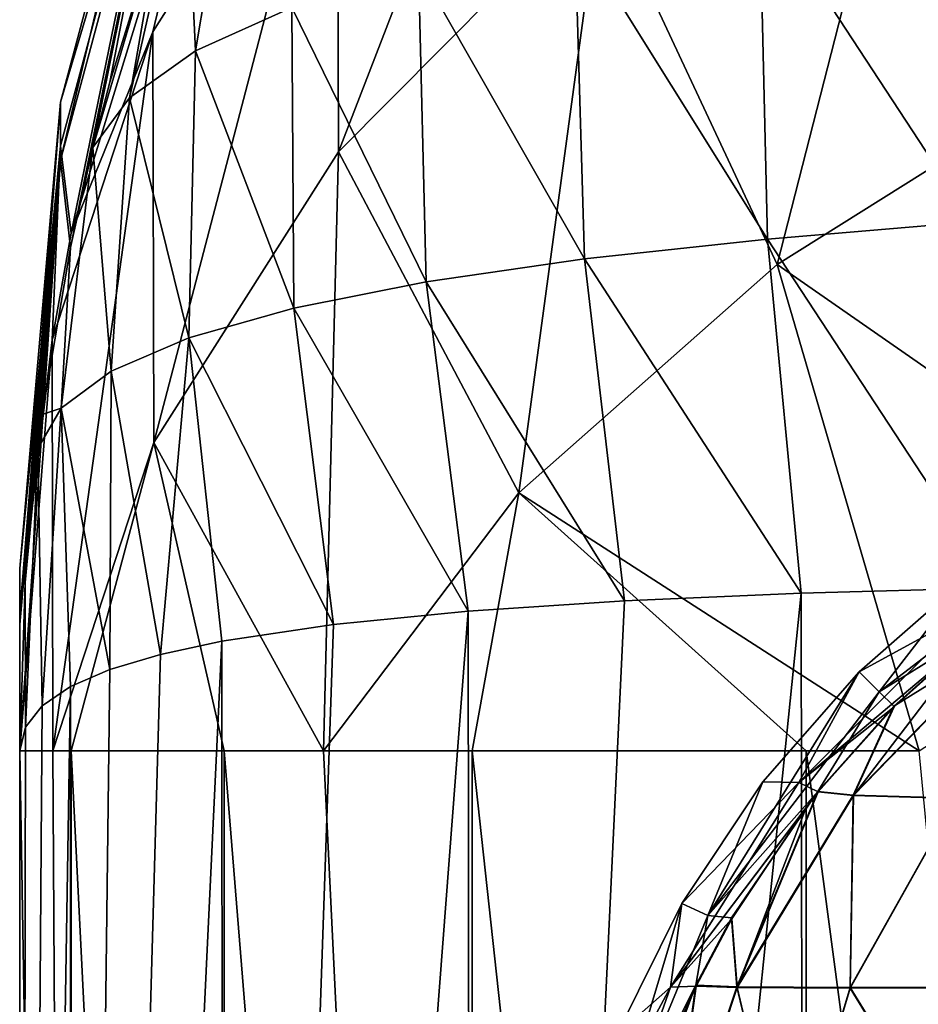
# Model space of a CAD drawing. Header units: metres. Extents: x -90 to 90, y -173 to 74.
# Tile 33 of 256: x -83.5 to -79.48, y 0.05 to 4.45. Entities that reach past the tile are written whole.
import ezdxf

# ---------------------------------------------------------------- set-up
doc = ezdxf.new("R2010")
doc.units = ezdxf.units.M
doc.layers.add('solid_509418', color=7, linetype='CONTINUOUS')

msp = doc.modelspace()

# ---------------------------------------------------------------- linework, layer by layer
at = {"layer": 'solid_509418'}
for points in [[(-80.907799, 6.880981, 15.300287), (-82.080185, 5.69826, 13.918365), (-82.074142, 3.861439, 15.502117)], [(-80.907799, 6.880981, 15.300287), (-82.074142, 3.861439, 15.502117), (-80.901352, 5.042446, 16.882036)], [(-82.776314, 6.103094, -0.406928), (-83.317696, 4.082662, -0.395525), (-82.776314, 5.902976, 5.383649)], [(-83.317696, 3.824638, -6.021288), (-83.317696, 4.082662, -0.395525), (-82.776314, 6.103094, -0.406928)], [(-82.776314, 5.837631, -6.194877), (-83.317696, 3.824638, -6.021288), (-82.776314, 6.103094, -0.406928)], [(-79.420204, 6.066545, 18.078619), (-80.901352, 5.042446, 16.882036), (-80.11412, 3.357645, 18.566851)], [(-79.420204, 6.066545, 18.078619), (-80.11412, 3.357645, 18.566851), (-78.711029, 4.236138, 19.593306)], [(-82.776314, 5.902976, 5.383649), (-83.317696, 3.888152, 5.232792), (-83.269264, 3.498243, 10.861614)], [(-83.317696, 4.082662, -0.395525), (-83.317696, 3.888152, 5.232792), (-82.776314, 5.902976, 5.383649)], [(-82.776314, 5.902976, 5.383649), (-83.269264, 3.498243, 10.861614), (-82.585938, 5.723052, 11.209321)], [(-83.272789, 3.434378, -11.151098), (-83.317696, 3.824638, -6.021288), (-82.776314, 5.837631, -6.194877)], [(-83.172531, 3.881033, -11.271689), (-83.272789, 3.434378, -11.151098), (-82.776314, 5.837631, -6.194877)], [(-83.096611, 4.173337, -11.349611), (-83.172531, 3.881033, -11.271689), (-82.776314, 5.837631, -6.194877)], [(-82.871017, 4.901172, -11.539332), (-83.096611, 4.173337, -11.349611), (-82.776314, 5.837631, -6.194877)], [(-82.904976, 4.397362, 12.398364), (-82.585938, 5.723052, 11.209321), (-83.269264, 3.498243, 10.861614)], [(-82.080185, 5.69826, 13.918365), (-82.585938, 5.723052, 11.209321), (-82.904976, 4.397362, 12.398364)], [(-82.080185, 5.69826, 13.918365), (-82.904976, 4.397362, 12.398364), (-82.900108, 2.56226, 13.984124)], [(-82.080185, 5.69826, 13.918365), (-82.900108, 2.56226, 13.984124), (-82.074142, 3.861439, 15.502117)], [(-82.713943, 4.312116, -13.666863), (-82.757195, 5.214737, -11.619254), (-82.516678, 5.482224, -12.821634)], [(-82.283859, 4.506252, -14.846079), (-82.713943, 4.312116, -13.666863), (-82.516678, 5.482224, -12.821634)], [(-83.00898, 4.103078, -12.471182), (-82.871017, 4.901172, -11.539332), (-82.757195, 5.214737, -11.619254)], [(-82.713943, 4.312116, -13.666863), (-83.00898, 4.103078, -12.471182), (-82.757195, 5.214737, -11.619254)], [(-79.241859, 3.54833, -19.505985), (-80.192383, 4.998717, -18.092445), (-79.257515, 5.135488, -19.004183)], [(-80.901352, 5.042446, 16.882036), (-82.074142, 3.861439, 15.502117), (-81.267891, 2.337214, 17.374556)], [(-80.901352, 5.042446, 16.882036), (-81.267891, 2.337214, 17.374556), (-80.11412, 3.357645, 18.566851)], [(-80.156807, 3.471373, -18.64073), (-81.017311, 4.849005, -17.080751), (-80.192383, 4.998717, -18.092445)], [(-79.241859, 3.54833, -19.505985), (-80.156807, 3.471373, -18.64073), (-80.192383, 4.998717, -18.092445)], [(-82.871017, 4.901172, -11.539332), (-83.172531, 3.881033, -11.271689), (-83.096611, 4.173337, -11.349611)], [(-83.00898, 4.103078, -12.471182), (-83.172531, 3.881033, -11.271689), (-82.871017, 4.901172, -11.539332)], [(-80.97435, 3.382622, -17.684145), (-81.717346, 4.685087, -15.991092), (-81.017311, 4.849005, -17.080751)], [(-80.156807, 3.471373, -18.64073), (-80.97435, 3.382622, -17.684145), (-81.017311, 4.849005, -17.080751)], [(-81.682732, 3.280311, -16.652002), (-82.283859, 4.506252, -14.846079), (-81.717346, 4.685087, -15.991092)], [(-80.97435, 3.382622, -17.684145), (-81.682732, 3.280311, -16.652002), (-81.717346, 4.685087, -15.991092)], [(-82.274017, 3.163155, -15.560735), (-82.713943, 4.312116, -13.666863), (-82.283859, 4.506252, -14.846079)], [(-81.682732, 3.280311, -16.652002), (-82.274017, 3.163155, -15.560735), (-82.283859, 4.506252, -14.846079)], [(-82.904976, 4.397362, 12.398364), (-83.269264, 3.498243, 10.861614), (-83.35524, 3.020442, 10.786941)], [(-82.904976, 4.397362, 12.398364), (-83.35524, 3.020442, 10.786941), (-83.352325, 1.184448, 12.376786)], [(-82.904976, 4.397362, 12.398364), (-83.352325, 1.184448, 12.376786), (-82.900108, 2.56226, 13.984124)], [(-82.74382, 3.030169, -14.426357), (-83.00898, 4.103078, -12.471182), (-82.713943, 4.312116, -13.666863)], [(-82.274017, 3.163155, -15.560735), (-82.74382, 3.030169, -14.426357), (-82.713943, 4.312116, -13.666863)], [(-78.711029, 4.236138, 19.593306), (-80.11412, 3.357645, 18.566851), (-78.186333, 2.018395, 20.429626)], [(-83.090668, 2.880845, -13.263387), (-83.172531, 3.881033, -11.271689), (-83.00898, 4.103078, -12.471182)], [(-82.74382, 3.030169, -14.426357), (-83.090668, 2.880845, -13.263387), (-83.00898, 4.103078, -12.471182)], [(-83.317696, 4.082662, -0.395525), (-83.5, 1.748605, -5.841601), (-83.5, 1.793696, -5.2929)], [(-83.317696, 3.824638, -6.021288), (-83.5, 1.748605, -5.841601), (-83.317696, 4.082662, -0.395525)], [(-83.317696, 4.082662, -0.395525), (-83.5, 1.793696, -5.2929), (-83.5, 1.99892, -0.383681)], [(-83.317696, 4.082662, -0.395525), (-83.5, 1.99892, -0.383681), (-83.317696, 3.888152, 5.232792)], [(-83.317696, 3.888152, 5.232792), (-83.5, 1.99892, -0.383681), (-83.5, 1.999967, -0.066533)], [(-83.317696, 3.888152, 5.232792), (-83.5, 1.999967, -0.066533), (-83.5, 1.81021, 5.077047)], [(-83.317696, 3.888152, 5.232792), (-83.5, 1.81021, 5.077047), (-83.35524, 3.020442, 10.786941)], [(-83.317696, 3.888152, 5.232792), (-83.35524, 3.020442, 10.786941), (-83.269264, 3.498243, 10.861614)], [(-83.315147, 2.715146, -12.084085), (-83.272789, 3.434378, -11.151098), (-83.172531, 3.881033, -11.271689)], [(-83.090668, 2.880845, -13.263387), (-83.315147, 2.715146, -12.084085), (-83.172531, 3.881033, -11.271689)], [(-82.074142, 3.861439, 15.502117), (-82.900108, 2.56226, 13.984124), (-82.142174, 1.184448, 16.044737)], [(-82.074142, 3.861439, 15.502117), (-82.142174, 1.184448, 16.044737), (-81.267891, 2.337214, 17.374556)], [(-83.317696, 3.824638, -6.021288), (-83.5, 1.18473, -10.5), (-83.5, 1.748605, -5.841601)], [(-83.474747, 1.936585, -10.726386), (-83.5, 1.18473, -10.5), (-83.317696, 3.824638, -6.021288)], [(-83.418495, 2.534797, -10.900352), (-83.474747, 1.936585, -10.726386), (-83.317696, 3.824638, -6.021288)], [(-83.398956, 2.687576, -10.943889), (-83.418495, 2.534797, -10.900352), (-83.317696, 3.824638, -6.021288)], [(-83.272789, 3.434378, -11.151098), (-83.398956, 2.687576, -10.943889), (-83.317696, 3.824638, -6.021288)], [(-79.241859, 3.54833, -19.505985), (-79.134773, 1.912223, -19.757984), (-80.156807, 3.471373, -18.64073)], [(-83.315147, 2.715146, -12.084085), (-83.398956, 2.687576, -10.943889), (-83.272789, 3.434378, -11.151098)], [(-80.156807, 3.471373, -18.64073), (-80.006645, 1.888754, -18.963863), (-80.97435, 3.382622, -17.684145)], [(-80.156807, 3.471373, -18.64073), (-79.134773, 1.912223, -19.757984), (-80.006645, 1.888754, -18.963863)], [(-80.97435, 3.382622, -17.684145), (-80.795753, 1.854915, -18.088741), (-81.682732, 3.280311, -16.652002)], [(-80.11412, 3.357645, 18.566851), (-81.267891, 2.337214, 17.374556), (-79.479126, 1.184448, 19.462894)], [(-80.97435, 3.382622, -17.684145), (-80.006645, 1.888754, -18.963863), (-80.795753, 1.854915, -18.088741)], [(-80.11412, 3.357645, 18.566851), (-79.479126, 1.184448, 19.462894), (-78.186333, 2.018395, 20.429626)], [(-81.682732, 3.280311, -16.652002), (-81.494682, 1.809017, -17.141256), (-82.274017, 3.163155, -15.560735)], [(-81.682732, 3.280311, -16.652002), (-80.795753, 1.854915, -18.088741), (-81.494682, 1.809017, -17.141256)], [(-82.274017, 3.163155, -15.560735), (-82.096916, 1.749496, -16.130753), (-82.74382, 3.030169, -14.426357)], [(-82.274017, 3.163155, -15.560735), (-81.494682, 1.809017, -17.141256), (-82.096916, 1.749496, -16.130753)], [(-83.35524, 3.020442, 10.786941), (-83.5, 1.81021, 5.077047), (-83.5, 1.803823, 5.161547)], [(-83.35524, 3.020442, 10.786941), (-83.5, 1.803823, 5.161547), (-83.5, 1.184448, 10.5)], [(-83.352325, 1.184448, 12.376786), (-83.35524, 3.020442, 10.786941), (-83.5, 1.184448, 10.5)], [(-82.74382, 3.030169, -14.426357), (-82.871025, 1.615064, -14.334039), (-83.090668, 2.880845, -13.263387)], [(-82.74382, 3.030169, -14.426357), (-82.596848, 1.674413, -15.067266), (-82.871025, 1.615064, -14.334039)], [(-82.74382, 3.030169, -14.426357), (-82.096916, 1.749496, -16.130753), (-82.596848, 1.674413, -15.067266)], [(-83.090668, 2.880845, -13.263387), (-83.096634, 1.547967, -13.585151), (-83.315147, 2.715146, -12.084085)], [(-83.090668, 2.880845, -13.263387), (-82.871025, 1.615064, -14.334039), (-83.096634, 1.547967, -13.585151)], [(-83.315147, 2.715146, -12.084085), (-83.398949, 1.38596, -12.054035), (-83.418495, 2.534797, -10.900352)], [(-83.315147, 2.715146, -12.084085), (-83.418495, 2.534797, -10.900352), (-83.398956, 2.687576, -10.943889)], [(-83.315147, 2.715146, -12.084085), (-83.272797, 1.471626, -12.824077), (-83.398949, 1.38596, -12.054035)], [(-83.315147, 2.715146, -12.084085), (-83.096634, 1.547967, -13.585151), (-83.272797, 1.471626, -12.824077)], [(-82.900108, 2.56226, 13.984124), (-83.352325, 1.184448, 12.376786), (-83.269264, 1.184448, 12.841887)], [(-82.900108, 2.56226, 13.984124), (-83.269264, 1.184448, 12.841887), (-82.58593, 1.184448, 15.093706)], [(-82.900108, 2.56226, 13.984124), (-82.58593, 1.184448, 15.093706), (-82.142174, 1.184448, 16.044737)], [(-83.418495, 2.534797, -10.900352), (-83.474739, 1.290175, -11.278243), (-83.474747, 1.936585, -10.726386)], [(-83.418495, 2.534797, -10.900352), (-83.398949, 1.38596, -12.054035), (-83.474739, 1.290175, -11.278243)], [(-81.267891, 2.337214, 17.374556), (-82.142174, 1.184448, 16.044737), (-81.47628, 1.184448, 17.168871)], [(-81.267891, 2.337214, 17.374556), (-81.47628, 1.184448, 17.168871), (-79.983025, 1.184448, 18.987537)], [(-81.267891, 2.337214, 17.374556), (-79.983025, 1.184448, 18.987537), (-79.479126, 1.184448, 19.462894)], [(-79.65686, 1.447696, 5.357984), (-79.255363, 1.968259, 0.003735), (-78.658478, 2.213773, 5.359425)], [(-79.207962, 1.72638, 10.654823), (-79.65686, 1.447696, 5.357984), (-78.658478, 2.213773, 5.359425)], [(-83.5, -12.5, 10.5), (-83.5, 1.999967, -0.066533), (-83.5, 1.99892, -0.383681)], [(-83.5, -12.5, 10.5), (-83.5, 1.81021, 5.077047), (-83.5, 1.999967, -0.066533)], [(-83.5, -12.5, 10.5), (-83.5, 1.99892, -0.383681), (-83.5, 1.793696, -5.2929)], [(-83.474747, 1.936585, -10.726386), (-83.474739, 1.290175, -11.278243), (-83.5, 1.18473, -10.5)], [(-79.25248, 1.807099, -5.359303), (-79.255363, 1.968259, 0.003735), (-79.74646, 1.537583, 0.003884)], [(-79.65686, 1.447696, 5.357984), (-79.74646, 1.537583, 0.003884), (-79.255363, 1.968259, 0.003735)], [(-79.985283, -12.5, -18.985281), (-80.006645, 1.888754, -18.963863), (-79.134773, 1.912223, -19.757984)], [(-79.985283, -12.5, -18.985281), (-79.134773, 1.912223, -19.757984), (-78.18837, 1.927085, -20.463217)], [(-78.16684, -12.5, -20.477634), (-79.985283, -12.5, -18.985281), (-78.18837, 1.927085, -20.463217)], [(-81.477638, -12.5, -17.166843), (-81.494682, 1.809017, -17.141256), (-80.795753, 1.854915, -18.088741)], [(-81.477638, -12.5, -17.166843), (-80.795753, 1.854915, -18.088741), (-80.006645, 1.888754, -18.963863)], [(-79.985283, -12.5, -18.985281), (-81.477638, -12.5, -17.166843), (-80.006645, 1.888754, -18.963863)], [(-83.5, -12.5, 10.5), (-83.5, 1.803823, 5.161547), (-83.5, 1.81021, 5.077047)], [(-82.586555, -12.5, -15.0922), (-82.096916, 1.749496, -16.130753), (-81.494682, 1.809017, -17.141256)], [(-81.477638, -12.5, -17.166843), (-82.586555, -12.5, -15.0922), (-81.494682, 1.809017, -17.141256)], [(-80.016296, 1.043228, -5.359306), (-79.25248, 1.807099, -5.359303), (-79.74646, 1.537583, 0.003884)], [(-79.205345, 1.724867, -10.655591), (-79.25248, 1.807099, -5.359303), (-80.016296, 1.043228, -5.359306)], [(-83.5, -12.5, 10.5), (-83.5, 1.184448, 10.5), (-83.5, 1.803823, 5.161547)], [(-83.5, -12.5, 10.5), (-83.5, 1.793696, -5.2929), (-83.5, 1.748605, -5.841601)], [(-83.5, -12.5, 10.5), (-83.5, 1.748605, -5.841601), (-83.5, 1.18473, -10.5)], [(-82.586555, -12.5, -15.0922), (-82.596848, 1.674413, -15.067266), (-82.096916, 1.749496, -16.130753)], [(-79.590126, 1.381265, -10.653756), (-79.205345, 1.724867, -10.655591), (-80.016296, 1.043228, -5.359306)], [(-79.772491, 0.984616, -12.234551), (-79.205345, 1.724867, -10.655591), (-79.590126, 1.381265, -10.653756)], [(-79.772491, 0.984616, -12.234551), (-79.075127, 1.701917, -12.095132), (-79.205345, 1.724867, -10.655591)], [(-79.207962, 1.72638, 10.654823), (-79.592163, 1.3833, 10.65297), (-79.65686, 1.447696, 5.357984)], [(-79.07766, 1.703186, 12.097185), (-79.592163, 1.3833, 10.65297), (-79.207962, 1.72638, 10.654823)], [(-83.269424, -12.5, -12.841084), (-82.871025, 1.615064, -14.334039), (-82.596848, 1.674413, -15.067266)], [(-82.586555, -12.5, -15.0922), (-83.269424, -12.5, -12.841084), (-82.596848, 1.674413, -15.067266)], [(-79.773949, 0.986857, 12.236392), (-79.592163, 1.3833, 10.65297), (-79.07766, 1.703186, 12.097185)], [(-79.312202, 0.973025, 13.753637), (-79.773949, 0.986857, 12.236392), (-79.07766, 1.703186, 12.097185)], [(-79.772491, 0.984616, -12.234551), (-79.3116, 0.971277, -13.750547), (-79.075127, 1.701917, -12.095132)], [(-83.269424, -12.5, -12.841084), (-83.096634, 1.547967, -13.585151), (-82.871025, 1.615064, -14.334039)], [(-83.269424, -12.5, -12.841084), (-83.272797, 1.471626, -12.824077), (-83.096634, 1.547967, -13.585151)], [(-80.422882, 0.449278, 5.359433), (-80.177132, 1.046487, 0.003762), (-79.74646, 1.537583, 0.003884)], [(-80.422882, 0.449278, 5.359433), (-79.74646, 1.537583, 0.003884), (-79.65686, 1.447696, 5.357984)], [(-80.016296, 1.043228, -5.359306), (-79.74646, 1.537583, 0.003884), (-80.177132, 1.046487, 0.003762)], [(-83.398949, 1.38596, -12.054035), (-83.272797, 1.471626, -12.824077), (-83.5, -12.5, -10.5)], [(-83.269424, -12.5, -12.841084), (-83.5, -12.5, -10.5), (-83.272797, 1.471626, -12.824077)], [(-79.932053, 1.003098, 10.654786), (-80.422882, 0.449278, 5.359433), (-79.65686, 1.447696, 5.357984)], [(-79.592163, 1.3833, 10.65297), (-79.932053, 1.003098, 10.654786), (-79.65686, 1.447696, 5.357984)], [(-83.474739, 1.290175, -11.278243), (-83.398949, 1.38596, -12.054035), (-83.5, -12.5, -10.5)], [(-79.930534, 1.000493, -10.655555), (-79.590126, 1.381265, -10.653756), (-80.016296, 1.043228, -5.359306)], [(-79.773949, 0.986857, 12.236392), (-79.932053, 1.003098, 10.654786), (-79.592163, 1.3833, 10.65297)], [(-79.772491, 0.984616, -12.234551), (-79.590126, 1.381265, -10.653756), (-79.930534, 1.000493, -10.655555)], [(-83.474739, 1.290175, -11.278243), (-83.5, -12.5, -10.5), (-83.5, 1.18473, -10.5)], [(-83.5, -12.5, 10.5), (-83.5, 1.18473, -10.5), (-83.5, -12.5, -10.5)], [(-83.269424, -12.5, 12.841084), (-83.5, 1.184448, 10.5), (-83.5, -12.5, 10.5)], [(-83.269424, -12.5, 12.841084), (-83.352325, 1.184448, 12.376786), (-83.5, 1.184448, 10.5)], [(-83.269424, -12.5, 12.841084), (-83.269264, 1.184448, 12.841887), (-83.352325, 1.184448, 12.376786)], [(-83.269424, -12.5, 12.841084), (-82.586555, -12.5, 15.0922), (-83.269264, 1.184448, 12.841887)], [(-82.586555, -12.5, 15.0922), (-82.58593, 1.184448, 15.093706), (-83.269264, 1.184448, 12.841887)], [(-82.586555, -12.5, 15.0922), (-81.477638, -12.5, 17.166843), (-82.58593, 1.184448, 15.093706)], [(-81.477638, -12.5, 17.166843), (-82.142174, 1.184448, 16.044737), (-82.58593, 1.184448, 15.093706)], [(-81.477638, -12.5, 17.166843), (-81.47628, 1.184448, 17.168871), (-82.142174, 1.184448, 16.044737)], [(-81.477638, -12.5, 17.166843), (-79.985283, -12.5, 18.985281), (-81.47628, 1.184448, 17.168871)], [(-79.985283, -12.5, 18.985281), (-79.983025, 1.184448, 18.987537), (-81.47628, 1.184448, 17.168871)], [(-79.985283, -12.5, 18.985281), (-78.16684, -12.5, 20.477634), (-79.983025, 1.184448, 18.987537)], [(-78.16684, -12.5, 20.477634), (-79.479126, 1.184448, 19.462894), (-79.983025, 1.184448, 18.987537)], [(-80.590942, 0.128521, -5.361233), (-80.016296, 1.043228, -5.359306), (-80.540291, 0.50288, 0.003374)], [(-79.930534, 1.000493, -10.655555), (-80.016296, 1.043228, -5.359306), (-80.590942, 0.128521, -5.361233)], [(-80.016296, 1.043228, -5.359306), (-80.177132, 1.046487, 0.003762), (-80.540291, 0.50288, 0.003374)], [(-80.422882, 0.449278, 5.359433), (-80.540291, 0.50288, 0.003374), (-80.177132, 1.046487, 0.003762)], [(-79.984489, 0.931535, -10.656223), (-79.930534, 1.000493, -10.655555), (-80.590942, 0.128521, -5.361233)], [(-79.932053, 1.003098, 10.654786), (-80.317642, 0.437635, 10.662889), (-80.422882, 0.449278, 5.359433)], [(-80.293129, 0.130392, 12.355727), (-80.317642, 0.437635, 10.662889), (-79.932053, 1.003098, 10.654786)], [(-80.293129, 0.130392, 12.355727), (-79.932053, 1.003098, 10.654786), (-79.773949, 0.986857, 12.236392)], [(-79.786461, 0.127115, 13.968526), (-80.293129, 0.130392, 12.355727), (-79.773949, 0.986857, 12.236392)], [(-80.29248, 0.126976, -12.354319), (-79.930534, 1.000493, -10.655555), (-79.984489, 0.931535, -10.656223)], [(-80.29248, 0.126976, -12.354319), (-79.772491, 0.984616, -12.234551), (-79.930534, 1.000493, -10.655555)], [(-80.29248, 0.126976, -12.354319), (-79.78643, 0.124415, -13.966154), (-79.772491, 0.984616, -12.234551)], [(-79.786461, 0.127115, 13.968526), (-79.773949, 0.986857, 12.236392), (-79.312202, 0.973025, 13.753637)], [(-78.979599, 0.128068, 15.446988), (-79.786461, 0.127115, 13.968526), (-79.312202, 0.973025, 13.753637)], [(-79.78643, 0.124415, -13.966154), (-79.3116, 0.971277, -13.750547), (-79.772491, 0.984616, -12.234551)], [(-79.78643, 0.124415, -13.966154), (-78.980217, 0.12601, -15.44458), (-79.3116, 0.971277, -13.750547)], [(-80.316704, 0.434174, -10.663584), (-79.984489, 0.931535, -10.656223), (-80.590942, 0.128521, -5.361233)], [(-80.29248, 0.126976, -12.354319), (-79.984489, 0.931535, -10.656223), (-80.316704, 0.434174, -10.663584)], [(-80.904312, -0.713401, 5.363674), (-80.829491, -0.083951, 0.002762), (-80.540291, 0.50288, 0.003374)], [(-80.904312, -0.713401, 5.363674), (-80.540291, 0.50288, 0.003374), (-80.422882, 0.449278, 5.359433)], [(-80.590942, 0.128521, -5.361233), (-80.540291, 0.50288, 0.003374), (-80.829491, -0.083951, 0.002762)], [(-80.476639, 0.136687, 10.669285), (-80.904312, -0.713401, 5.363674), (-80.422882, 0.449278, 5.359433)], [(-80.317642, 0.437635, 10.662889), (-80.476639, 0.136687, 10.669285), (-80.422882, 0.449278, 5.359433)], [(-80.475937, 0.132773, -10.669919), (-80.316704, 0.434174, -10.663584), (-80.590942, 0.128521, -5.361233)], [(-80.293129, 0.130392, 12.355727), (-80.476639, 0.136687, 10.669285), (-80.317642, 0.437635, 10.662889)], [(-80.29248, 0.126976, -12.354319), (-80.316704, 0.434174, -10.663584), (-80.475937, 0.132773, -10.669919)], [(-80.475937, 0.132773, -10.669919), (-80.590942, 0.128521, -5.361233), (-80.947586, -0.891133, -5.364985)], [(-80.581047, -0.10226, -10.67571), (-80.475937, 0.132773, -10.669919), (-80.947586, -0.891133, -5.364985)], [(-80.476639, 0.136687, 10.669285), (-80.773216, -0.663409, 10.691967), (-80.904312, -0.713401, 5.363674)], [(-80.608978, -0.822935, 12.449162), (-80.773216, -0.663409, 10.691967), (-80.476639, 0.136687, 10.669285)], [(-80.608978, -0.822935, 12.449162), (-80.476639, 0.136687, 10.669285), (-80.293129, 0.130392, 12.355727)], [(-80.608818, -0.827675, -12.448382), (-80.475937, 0.132773, -10.669919), (-80.581047, -0.10226, -10.67571)], [(-80.608818, -0.827675, -12.448382), (-80.29248, 0.126976, -12.354319), (-80.475937, 0.132773, -10.669919)], [(-80.590942, 0.128521, -5.361233), (-80.829491, -0.083951, 0.002762), (-81.039581, -0.703922, 0.001971)], [(-80.947586, -0.891133, -5.364985), (-80.590942, 0.128521, -5.361233), (-81.039581, -0.703922, 0.001971)], [(-80.068634, -0.813178, 14.119823), (-80.608978, -0.822935, 12.449162), (-80.293129, 0.130392, 12.355727)], [(-80.608818, -0.827675, -12.448382), (-80.068817, -0.816954, -14.118488), (-80.29248, 0.126976, -12.354319)], [(-80.068634, -0.813178, 14.119823), (-80.293129, 0.130392, 12.355727), (-79.786461, 0.127115, 13.968526)], [(-80.068817, -0.816954, -14.118488), (-79.78643, 0.124415, -13.966154), (-80.29248, 0.126976, -12.354319)], [(-80.068817, -0.816954, -14.118488), (-79.218887, -0.801577, -15.645467), (-79.78643, 0.124415, -13.966154)], [(-79.218315, -0.798683, 15.646878), (-80.068634, -0.813178, 14.119823), (-79.786461, 0.127115, 13.968526)], [(-79.218315, -0.798683, 15.646878), (-79.786461, 0.127115, 13.968526), (-78.979599, 0.128068, 15.446988)], [(-79.218887, -0.801577, -15.645467), (-78.980217, 0.12601, -15.44458), (-79.78643, 0.124415, -13.966154)]]:
    msp.add_3dface(points, dxfattribs=at)

doc.saveas('drawing.dxf')
